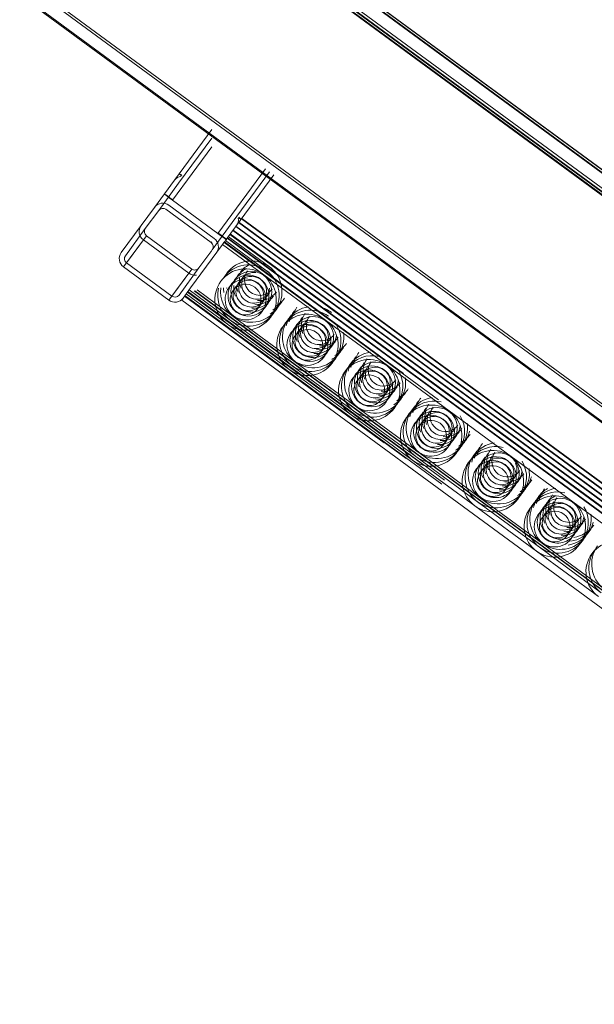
# Model space of a CAD drawing. Header units: metres. Extents: x 135583 to 135939, y 457896 to 458258.
# Tile 189 of 256: x 135780.941 to 135781.165, y 457896.472 to 457896.857. Entities that reach past the tile are written whole.
import ezdxf

# ---------------------------------------------------------------- set-up
doc = ezdxf.new("R2010")
doc.units = ezdxf.units.M
doc.layers.add('NIEUWE INSTALLATIE', color=250, linetype='Continuous', lineweight=0)

msp = doc.modelspace()

# ---------------------------------------------------------------- linework, layer by layer
at = {"layer": 'NIEUWE INSTALLATIE'}
for p, q in [((135779.49854, 457897.93286), (135781.48103, 457896.47637)), ((135779.49911, 457897.93363), (135781.48159, 457896.47714)), ((135779.49558, 457897.92883), (135781.47806, 457896.47234)), ((135779.49585, 457897.9292), (135781.47834, 457896.47271)), ((135781.45663, 457896.57828), (135780.6991, 457897.13483)), ((135780.69926, 457897.13504), (135781.46485, 457896.57258)), ((135781.52185, 457896.53194), (135780.69985, 457897.13585)), ((135781.45955, 457896.5749), (135780.69851, 457897.13403)), ((135780.69866, 457897.13423), (135781.46425, 457896.57177)), ((135780.76309, 457897.09526), (135781.46018, 457896.58312)), ((135780.76325, 457897.09547), (135781.4684, 457896.57741)), ((135781.48852, 457896.56384), (135780.76373, 457897.09602)), ((135780.9503, 457896.95897), (135781.46429, 457896.58135)), ((135781.00138, 457896.79467), (135781.01593, 457896.81448)), ((135781.0006, 457896.78685), (135781.01593, 457896.80772)), ((135781.01593, 457896.8111), (135781.00299, 457896.79348)), ((135781.01833, 457896.77383), (135781.03696, 457896.79919)), ((135781.02157, 457896.77148), (135781.04019, 457896.79682)), ((135781.02394, 457896.77809), (135781.03857, 457896.79801)), ((135780.99359, 457896.78407), (135781.00138, 457896.79467)), ((135781.00299, 457896.79348), (135780.9952, 457896.78288)), ((135781.01691, 457896.7719), (135780.99918, 457896.78492)), ((135781.01833, 457896.77383), (135781.0006, 457896.78685)), ((135780.99359, 457896.78407), (135780.98835, 457896.77694)), ((135780.9952, 457896.78288), (135780.98996, 457896.77576)), ((135780.998, 457896.78331), (135781.01572, 457896.77029)), ((135780.98835, 457896.77694), (135780.98056, 457896.76634)), ((135781.01615, 457896.76749), (135781.02394, 457896.77809)), ((135781.0253, 457896.77656), (135781.34765, 457896.53973)), ((135781.0254, 457896.77671), (135781.34776, 457896.53988)), ((135781.02641, 457896.77808), (135781.34877, 457896.54125)), ((135781.02652, 457896.77823), (135781.34888, 457896.5414)), ((135781.02753, 457896.7796), (135781.34989, 457896.54278)), ((135781.02764, 457896.77975), (135781.35, 457896.54292)), ((135780.98996, 457896.77576), (135780.98217, 457896.76516)), ((135780.9826, 457896.76236), (135780.99039, 457896.77296)), ((135780.99039, 457896.77296), (135781.00812, 457896.75993)), ((135781.34541, 457896.53669), (135781.02306, 457896.77351)), ((135781.0231, 457896.77357), (135781.34546, 457896.53674)), ((135781.02317, 457896.77366), (135781.34552, 457896.53683)), ((135781.02418, 457896.77504), (135781.34653, 457896.53821)), ((135781.02429, 457896.77518), (135781.34664, 457896.53836)), ((135780.98921, 457896.77135), (135780.98142, 457896.76075)), ((135781.00693, 457896.75832), (135780.98921, 457896.77135)), ((135781.00765, 457896.75253), (135781.02015, 457896.76956)), ((135781.01593, 457896.77056), (135781.01572, 457896.77029)), ((135781.03627, 457896.75772), (135781.02015, 457896.76956)), ((135781.02076, 457896.77038), (135781.10463, 457896.70876)), ((135781.02087, 457896.77053), (135781.09094, 457896.71904)), ((135781.03739, 457896.75924), (135781.02127, 457896.77108)), ((135781.3443, 457896.53516), (135781.02194, 457896.77199)), ((135781.02198, 457896.77205), (135781.09206, 457896.72057)), ((135781.02205, 457896.77214), (135781.3444, 457896.53531)), ((135781.02239, 457896.7726), (135781.03851, 457896.76076)), ((135781.01091, 457896.76036), (135781.01593, 457896.76718)), ((135781.00033, 457896.74933), (135780.9826, 457896.76236)), ((135780.98142, 457896.76075), (135780.99915, 457896.74772)), ((135780.99915, 457896.74772), (135781.00693, 457896.75832)), ((135781.00812, 457896.75993), (135781.00033, 457896.74933)), ((135781.01091, 457896.76036), (135781.00313, 457896.74976)), ((135781.02881, 457896.7577), (135781.0288, 457896.75769)), ((135781.0288, 457896.75769), (135781.0288, 457896.75768)), ((135781.02992, 457896.75921), (135781.02991, 457896.7592)), ((135781.02993, 457896.75922), (135781.02992, 457896.75921)), ((135781.06045, 457896.73995), (135781.03627, 457896.75772)), ((135781.03744, 457896.75922), (135781.03833, 457896.75857)), ((135781.03944, 457896.76009), (135781.03855, 457896.76074)), ((135781.02657, 457896.75464), (135781.02656, 457896.75463)), ((135781.02658, 457896.75465), (135781.02657, 457896.75464)), ((135781.02769, 457896.75617), (135781.02768, 457896.75615)), ((135781.02769, 457896.75618), (135781.02769, 457896.75617)), ((135781.00765, 457896.75253), (135781.00474, 457896.74858)), ((135781.10588, 457896.67581), (135781.00547, 457896.74957)), ((135781.02206, 457896.73838), (135781.00594, 457896.75022)), ((135781.00642, 457896.75086), (135781.08447, 457896.69352)), ((135781.00648, 457896.75095), (135781.09301, 457896.68738)), ((135781.09845, 457896.68347), (135781.00652, 457896.75101)), ((135781.10699, 457896.67733), (135781.00659, 457896.7511)), ((135781.02318, 457896.7399), (135781.00706, 457896.75174)), ((135781.0091, 457896.75137), (135781.32749, 457896.51746)), ((135781.3278, 457896.51746), (135781.00931, 457896.75144)), ((135781.01021, 457896.75177), (135781.0243, 457896.74142)), ((135781.03847, 457896.75058), (135781.03848, 457896.75059)), ((135781.03847, 457896.75057), (135781.03847, 457896.75058)), ((135781.03959, 457896.7521), (135781.0396, 457896.75212)), ((135781.03959, 457896.75209), (135781.03959, 457896.7521)), ((135781.00418, 457896.74782), (135781.00473, 457896.74856)), ((135781.00418, 457896.74782), (135781.32653, 457896.51099)), ((135781.0053, 457896.74934), (135781.08335, 457896.692)), ((135781.00536, 457896.74943), (135781.09189, 457896.68586)), ((135781.03623, 457896.74753), (135781.03624, 457896.74754)), ((135781.03624, 457896.74754), (135781.03625, 457896.74755)), ((135781.03735, 457896.74905), (135781.03736, 457896.74906)), ((135781.03736, 457896.74906), (135781.03736, 457896.74907)), ((135781.04624, 457896.72061), (135781.02206, 457896.73838)), ((135781.04736, 457896.72214), (135781.02318, 457896.7399)), ((135781.0243, 457896.74142), (135781.04847, 457896.72366)), ((135781.05186, 457896.7384), (135781.05185, 457896.73839)), ((135781.05187, 457896.73841), (135781.05186, 457896.7384)), ((135781.05298, 457896.73993), (135781.05297, 457896.73991)), ((135781.05299, 457896.73994), (135781.05298, 457896.73993)), ((135781.0541, 457896.74145), (135781.05409, 457896.74144)), ((135781.05411, 457896.74146), (135781.0541, 457896.74145)), ((135781.08462, 457896.72219), (135781.06045, 457896.73995)), ((135781.05075, 457896.73689), (135781.05074, 457896.73688)), ((135781.05074, 457896.73688), (135781.05074, 457896.73687)), ((135781.06376, 457896.73433), (135781.06377, 457896.73434)), ((135781.06377, 457896.73434), (135781.06378, 457896.73435)), ((135781.06153, 457896.7313), (135781.06154, 457896.73131)), ((135781.06153, 457896.73129), (135781.06153, 457896.7313)), ((135781.06264, 457896.73281), (135781.06265, 457896.73282)), ((135781.06265, 457896.73282), (135781.06266, 457896.73283)), ((135781.06041, 457896.72978), (135781.06042, 457896.72979)), ((135781.06041, 457896.72977), (135781.06041, 457896.72978)), ((135781.04847, 457896.72366), (135781.07265, 457896.7059)), ((135781.07828, 457896.72369), (135781.07827, 457896.72367)), ((135781.07828, 457896.7237), (135781.07828, 457896.72369)), ((135781.07041, 457896.70285), (135781.04624, 457896.72061)), ((135781.07153, 457896.70437), (135781.04736, 457896.72214)), ((135781.07492, 457896.71912), (135781.07491, 457896.71911)), ((135781.07493, 457896.71913), (135781.07492, 457896.71912)), ((135781.07604, 457896.72064), (135781.07603, 457896.72063)), ((135781.07605, 457896.72065), (135781.07604, 457896.72064)), ((135781.07716, 457896.72216), (135781.07715, 457896.72215)), ((135781.07717, 457896.72217), (135781.07716, 457896.72216)), ((135781.1088, 457896.70443), (135781.08462, 457896.72219)), ((135781.08682, 457896.71505), (135781.08683, 457896.71506)), ((135781.08683, 457896.71506), (135781.08684, 457896.71507)), ((135781.08794, 457896.71657), (135781.08795, 457896.71658)), ((135781.08795, 457896.71658), (135781.08795, 457896.71659)), ((135781.08458, 457896.712), (135781.08459, 457896.71201)), ((135781.08459, 457896.71201), (135781.0846, 457896.71203)), ((135781.0857, 457896.71353), (135781.08571, 457896.71354)), ((135781.08571, 457896.71354), (135781.08572, 457896.71355)), ((135781.09571, 457896.68661), (135781.07153, 457896.70437)), ((135781.07265, 457896.7059), (135781.09683, 457896.68813)), ((135781.10134, 457896.70441), (135781.10133, 457896.7044)), ((135781.10133, 457896.7044), (135781.10133, 457896.70439)), ((135781.10245, 457896.70592), (135781.10244, 457896.70591)), ((135781.10246, 457896.70593), (135781.10245, 457896.70592)), ((135781.13298, 457896.68667), (135781.1088, 457896.70443)), ((135781.09459, 457896.68509), (135781.07041, 457896.70285)), ((135781.0991, 457896.70136), (135781.09909, 457896.70135)), ((135781.09911, 457896.70137), (135781.0991, 457896.70136)), ((135781.10022, 457896.70288), (135781.10021, 457896.70287)), ((135781.10022, 457896.70289), (135781.10022, 457896.70288)), ((135781.10988, 457896.69576), (135781.10989, 457896.69577)), ((135781.10989, 457896.69577), (135781.10989, 457896.69579)), ((135781.111, 457896.6973), (135781.11101, 457896.69731)), ((135781.111, 457896.69729), (135781.111, 457896.6973)), ((135781.11211, 457896.69881), (135781.11212, 457896.69882)), ((135781.11212, 457896.69882), (135781.11213, 457896.69883)), ((135781.10876, 457896.69424), (135781.10877, 457896.69425)), ((135781.10877, 457896.69425), (135781.10878, 457896.69426)), ((135781.09683, 457896.68813), (135781.121, 457896.67037)), ((135781.12663, 457896.68816), (135781.12662, 457896.68815)), ((135781.12664, 457896.68817), (135781.12663, 457896.68816)), ((135781.11877, 457896.66733), (135781.09459, 457896.68509)), ((135781.11989, 457896.66885), (135781.09571, 457896.68661)), ((135781.12439, 457896.68512), (135781.12438, 457896.68511)), ((135781.1244, 457896.68513), (135781.12439, 457896.68512)), ((135781.12551, 457896.68664), (135781.1255, 457896.68663)), ((135781.12552, 457896.68665), (135781.12551, 457896.68664)), ((135781.15715, 457896.66891), (135781.13298, 457896.68667)), ((135781.12328, 457896.68361), (135781.12327, 457896.68359)), ((135781.12327, 457896.68359), (135781.12327, 457896.68358)), ((135781.13629, 457896.68105), (135781.1363, 457896.68106)), ((135781.1363, 457896.68106), (135781.13631, 457896.68107)), ((135781.13294, 457896.67649), (135781.13295, 457896.6765)), ((135781.13294, 457896.67648), (135781.13294, 457896.67649)), ((135781.13405, 457896.678), (135781.13406, 457896.67801)), ((135781.13406, 457896.67801), (135781.13407, 457896.67802)), ((135781.13517, 457896.67952), (135781.13518, 457896.67953)), ((135781.13518, 457896.67953), (135781.13519, 457896.67955)), ((135781.14406, 457896.65109), (135781.11989, 457896.66885)), ((135781.121, 457896.67037), (135781.14518, 457896.65261)), ((135781.14969, 457896.66888), (135781.14968, 457896.66887)), ((135781.1497, 457896.66889), (135781.14969, 457896.66888)), ((135781.15081, 457896.6704), (135781.1508, 457896.67039)), ((135781.15081, 457896.67041), (135781.15081, 457896.6704)), ((135781.18133, 457896.65114), (135781.15715, 457896.66891)), ((135781.14294, 457896.64957), (135781.11877, 457896.66733)), ((135781.14745, 457896.66583), (135781.14744, 457896.66582)), ((135781.14746, 457896.66584), (135781.14745, 457896.66583)), ((135781.14857, 457896.66735), (135781.14856, 457896.66734)), ((135781.14858, 457896.66737), (135781.14857, 457896.66735)), ((135781.15935, 457896.66176), (135781.15936, 457896.66177)), ((135781.15936, 457896.66177), (135781.15937, 457896.66178)), ((135781.16047, 457896.66328), (135781.16048, 457896.66329)), ((135781.16048, 457896.66329), (135781.16048, 457896.66331)), ((135781.15711, 457896.65872), (135781.15712, 457896.65873)), ((135781.15712, 457896.65873), (135781.15713, 457896.65874)), ((135781.15823, 457896.66024), (135781.15824, 457896.66025)), ((135781.15824, 457896.66025), (135781.15825, 457896.66026)), ((135781.16712, 457896.6318), (135781.14294, 457896.64957)), ((135781.16824, 457896.63333), (135781.14406, 457896.65109)), ((135781.14518, 457896.65261), (135781.16936, 457896.63485))]:
    msp.add_line(p, q, dxfattribs=at)
for centre, major_axis, ratio, start_param, end_param in [((135781.0046, 457896.7923), (-0.00322, 0.00237), 0.999977, 5.497649, 6.283048), ((135781.0064, 457896.79476), (-0.00322, 0.00237), 0.006745, 6.283184, 7.068583), ((135781.00649, 457896.79488), (-0.00322, 0.00237), 0.006745, 5.497785, 6.283186), ((135781.00061, 457896.78688), (-0.00322, 0.00237), 0.006745, 0, 1.570796), ((135781.0007, 457896.78699), (-0.00322, 0.00237), 0.006746, 5.11708, 6.283186), ((135781.0007, 457896.78699), (-0.00161, 0.00118), 0.006746, 4.712389, 6.283185), ((135780.99681, 457896.7817), (-0.00322, 0.00237), 0.999977, 4.712194, 6.28299), ((135780.99681, 457896.7817), (-0.00161, 0.00118), 0.999977, 4.71161, 6.282406), ((135780.99157, 457896.77457), (-0.00322, 0.00237), 0.999977, 0, 1.570796), ((135781.02233, 457896.77928), (-0.00322, 0.00237), 0.999977, 3.141868, 3.927266), ((135781.02413, 457896.78173), (-0.00322, 0.00237), 0.006745, 2.356195, 3.141593), ((135781.02422, 457896.78185), (-0.00322, 0.00237), 0.006745, 3.141593, 3.926992), ((135780.99157, 457896.77457), (-0.00161, 0.00118), 0.999977, 0, 1.570796), ((135781.01834, 457896.77385), (-0.00322, 0.00237), 0.006745, 1.570796, 3.141593), ((135781.01843, 457896.77397), (-0.00161, 0.00118), 0.006745, 3.141593, 4.712389), ((135781.01843, 457896.77397), (-0.00322, 0.00237), 0.006745, 3.141593, 4.307698), ((135781.01454, 457896.76867), (-0.00161, 0.00118), 0.999977, 3.140424, 4.71122), ((135781.01454, 457896.76867), (-0.00322, 0.00237), 0.999977, 3.141203, 4.711999), ((135781.02017, 457896.76957), (0.00178, 0.00242), 0.000001, 5.530033, 7.860737), ((135780.98379, 457896.76397), (-0.00322, 0.00237), 0.999977, 0, 1.570796), ((135780.98379, 457896.76397), (-0.00161, 0.00118), 0.999977, 0, 1.570796), ((135781.03028, 457896.74957), (-0.00967, 0.00711), 0.999977, 4.712584, 6.28338), ((135781.0314, 457896.75109), (-0.00967, 0.00711), 0.999977, 4.712584, 6.28338), ((135781.03363, 457896.75412), (-0.00645, 0.00474), 0.999977, 5.759879, 6.283478), ((135781.0093, 457896.76155), (-0.00323, 0.00237), 0.999977, 1.569969, 2.355367), ((135781.0093, 457896.76155), (-0.00161, 0.00118), 0.999977, 1.569625, 3.140422), ((135781.02917, 457896.74805), (-0.00967, 0.00711), 0.999977, 4.712454, 6.28325), ((135781.03028, 457896.74956), (-0.00645, 0.00474), 0.999977, 3.14169, 6.283283), ((135781.03139, 457896.75108), (-0.00645, 0.00474), 0.999977, 3.141593, 6.283185), ((135781.03251, 457896.7526), (-0.00645, 0.00474), 0.999977, 5.759879, 6.283478), ((135781.03139, 457896.75108), (-0.00484, 0.00355), 0.999977, 3.141463, 6.283055), ((135781.03363, 457896.75412), (-0.00484, 0.00355), 0.999977, 6.282795, 9.424388), ((135781.03251, 457896.7526), (-0.00483, 0.00355), 0.999977, 5.236243, 6.283441), ((135781.03475, 457896.75565), (-0.00484, 0.00355), 0.999977, 6.282925, 9.424518), ((135781.02917, 457896.74805), (-0.00967, 0.00711), 0.999977, 3.141658, 4.712454), ((135781.03028, 457896.74957), (-0.00967, 0.0071), 0.999977, 3.141593, 4.712389), ((135781.0314, 457896.75109), (-0.00967, 0.00711), 0.999977, 3.141658, 4.712454), ((135781.02917, 457896.74805), (-0.00967, 0.0071), 0.999977, 6.28312, 7.853917), ((135781.03028, 457896.74956), (-0.00645, 0.00474), 0.999977, 0.000097, 1.570894), ((135781.02916, 457896.74804), (-0.00645, 0.00474), 0.999977, 3.141495, 6.283088), ((135781.03139, 457896.75108), (-0.00645, 0.00474), 0.999977, 6.283088, 9.42468), ((135781.02916, 457896.74804), (-0.00484, 0.00355), 0.999977, 3.141593, 6.283185), ((135781.03251, 457896.7526), (-0.00645, 0.00474), 0.999977, 0.523843, 1.047442), ((135781.03139, 457896.75108), (-0.00484, 0.00355), 0.999977, 6.282925, 9.424518), ((135781.03028, 457896.74956), (-0.00484, 0.00355), 0.999977, 3.141463, 6.283055), ((135781.03251, 457896.7526), (-0.00484, 0.00355), 0.999977, 6.282925, 9.424518), ((135781.03475, 457896.75565), (-0.00645, 0.00474), 0.999977, 0.523662, 1.04726), ((135781.00152, 457896.75095), (-0.00161, 0.00119), 0.999977, 1.571577, 3.142373), ((135781.03028, 457896.74957), (-0.00967, 0.0071), 0.999977, 0.392526, 1.570623), ((135781.0314, 457896.75109), (-0.00967, 0.00711), 0.999977, 0.512273, 1.570861), ((135781.03252, 457896.75261), (-0.00967, 0.0071), 0.999977, 0.640234, 0.785352), ((135781.02916, 457896.74804), (-0.00645, 0.00474), 0.999977, 0.000292, 3.141885), ((135781.03364, 457896.75414), (-0.00967, 0.0071), 0.999977, 0.768305, 0.785352), ((135781.02916, 457896.74804), (-0.00484, 0.00355), 0.999977, 0, 3.141593), ((135781.03028, 457896.74956), (-0.00484, 0.00355), 0.999977, 6.282925, 9.424518), ((135781.03363, 457896.75412), (-0.00645, 0.00474), 0.999977, 0.841946, 1.047176), ((135781.03475, 457896.75565), (-0.00645, 0.00474), 0.999977, 2.0942, 3.141398), ((135781.03251, 457896.7526), (-0.00484, 0.00355), 0.999977, 3.141332, 3.753063), ((135781.00152, 457896.75095), (-0.00322, 0.00237), 0.999977, 1.571186, 3.141983), ((135781.03251, 457896.7526), (-0.00645, 0.00473), 0.999977, 2.094103, 3.1413), ((135781.03363, 457896.75412), (-0.00645, 0.00474), 0.999977, 2.0942, 3.141398), ((135781.03364, 457896.75414), (-0.00967, 0.0071), 0.999977, 2.748894, 3.141593), ((135781.03476, 457896.75566), (-0.00967, 0.0071), 0.999977, 2.748829, 3.141528), ((135781.03028, 457896.74957), (-0.00967, 0.0071), 0.999977, 1.570666, 3.141463), ((135781.0314, 457896.75109), (-0.00967, 0.0071), 0.999977, 1.570731, 3.141528), ((135781.03028, 457896.74956), (-0.00645, 0.00474), 0.999977, 1.570894, 3.14169), ((135781.03252, 457896.75261), (-0.00967, 0.0071), 0.999977, 2.748764, 3.141463), ((135781.05334, 457896.73028), (-0.00967, 0.00711), 0.999977, 4.712454, 6.28325), ((135781.05446, 457896.73181), (-0.00967, 0.00711), 0.999977, 4.712454, 6.28325), ((135781.0567, 457896.73485), (-0.00967, 0.00711), 0.999977, 0.000071, 0.39277), ((135781.05558, 457896.73333), (-0.00967, 0.0071), 0.999977, 5.497787, 6.283185), ((135781.05782, 457896.73637), (-0.00967, 0.00711), 0.999977, 0.000181, 0.39288), ((135781.05893, 457896.7379), (-0.00967, 0.00711), 0.999977, 0.000046, 0.392745), ((135781.05893, 457896.73788), (-0.00645, 0.00474), 0.999977, 6.282982, 7.330179), ((135781.05558, 457896.73333), (-0.00967, 0.00711), 0.999977, 4.712495, 5.105194), ((135781.02917, 457896.74805), (-0.00967, 0.0071), 0.999977, 1.570731, 3.141528), ((135781.05446, 457896.73181), (-0.00967, 0.00711), 0.999977, 0.000065, 1.570861), ((135781.05558, 457896.73333), (-0.00967, 0.0071), 0.999977, 0, 1.570796), ((135781.05557, 457896.73332), (-0.00645, 0.00474), 0.999977, 0, 3.141593), ((135781.05334, 457896.73027), (-0.00645, 0.00474), 0.999977, 3.141398, 6.28299), ((135781.05445, 457896.7318), (-0.00645, 0.00474), 0.999977, 3.141495, 6.283088), ((135781.05669, 457896.73484), (-0.00645, 0.00474), 0.999977, 6.283031, 7.330228), ((135781.05557, 457896.73332), (-0.00645, 0.00474), 0.999977, 3.14169, 6.283283), ((135781.05781, 457896.73636), (-0.00645, 0.00474), 0.999977, 6.283115, 7.330313), ((135781.05445, 457896.7318), (-0.00484, 0.00355), 0.999977, 3.141463, 6.283055), ((135781.05669, 457896.73484), (-0.00484, 0.00355), 0.999977, 6.283055, 9.424648), ((135781.05557, 457896.73332), (-0.00483, 0.00355), 0.999977, 3.141723, 6.283315), ((135781.05781, 457896.73636), (-0.00484, 0.00355), 0.999977, 6.283055, 9.424648), ((135781.05893, 457896.73788), (-0.00484, 0.00355), 0.999977, 6.282925, 9.424518), ((135781.05334, 457896.73028), (-0.00967, 0.0071), 0.999977, 3.141593, 4.712389), ((135781.05446, 457896.73181), (-0.00967, 0.0071), 0.999977, 3.141528, 4.319625), ((135781.05334, 457896.73028), (-0.00967, 0.00711), 0.999977, 0.000195, 1.570991), ((135781.05334, 457896.73027), (-0.00645, 0.00474), 0.999977, 0, 3.141593), ((135781.05445, 457896.7318), (-0.00645, 0.00474), 0.999977, 0.000195, 1.570991), ((135781.05445, 457896.7318), (-0.00483, 0.00355), 0.999977, 0.00013, 3.141723), ((135781.05334, 457896.73027), (-0.00484, 0.00355), 0.999977, 3.141593, 6.283185), ((135781.05557, 457896.73332), (-0.00484, 0.00355), 0.999977, 6.283055, 9.424648), ((135781.05558, 457896.73333), (-0.00967, 0.00711), 0.999977, 3.141685, 3.927083), ((135781.05334, 457896.73027), (-0.00484, 0.00355), 0.999977, 0, 3.141593), ((135781.05781, 457896.73636), (-0.00645, 0.00474), 0.999977, 2.0942, 3.141398), ((135781.05893, 457896.73788), (-0.00645, 0.00474), 0.999977, 2.094298, 3.141495), ((135781.05669, 457896.73484), (-0.00645, 0.00474), 0.999977, 3.141593, 3.665191), ((135781.05893, 457896.7379), (-0.00967, 0.0071), 0.999977, 2.748894, 3.141593), ((135781.05445, 457896.7318), (-0.00645, 0.00474), 0.999977, 1.570894, 3.14169), ((135781.05669, 457896.73484), (-0.00645, 0.00474), 0.999977, 2.094298, 3.141495), ((135781.0567, 457896.73485), (-0.00967, 0.00711), 0.999977, 2.748959, 3.141658), ((135781.05782, 457896.73637), (-0.00967, 0.0071), 0.999977, 2.748829, 3.141528), ((135781.07864, 457896.71404), (-0.00967, 0.00711), 0.999977, 5.105229, 6.283327), ((135781.07976, 457896.71557), (-0.00967, 0.00711), 0.999977, 5.497982, 6.28338), ((135781.08311, 457896.72013), (-0.00967, 0.00711), 0.999977, 0.000141, 0.39284), ((135781.05334, 457896.73028), (-0.00967, 0.00711), 0.999977, 1.570926, 3.141723), ((135781.05446, 457896.73181), (-0.00967, 0.0071), 0.999977, 1.570731, 3.141528), ((135781.05558, 457896.73333), (-0.00967, 0.00711), 0.999977, 1.570861, 3.141658), ((135781.07976, 457896.71557), (-0.00967, 0.0071), 0.999977, 6.28312, 7.853917), ((135781.07752, 457896.71252), (-0.00967, 0.00711), 0.999977, 4.712649, 6.283445), ((135781.08087, 457896.71709), (-0.00967, 0.00711), 0.999977, 0.000276, 0.392975), ((135781.08199, 457896.71861), (-0.00967, 0.00711), 0.999977, 0.000191, 0.39289), ((135781.07975, 457896.71556), (-0.00645, 0.00474), 0.999977, 3.141983, 6.283575), ((135781.08198, 457896.7186), (-0.00645, 0.00474), 0.999977, 6.283053, 7.330251), ((135781.0831, 457896.72012), (-0.00645, 0.00474), 0.999977, 6.283102, 7.330299), ((135781.0831, 457896.72012), (-0.00484, 0.00355), 0.999977, 6.282796, 9.424388), ((135781.07752, 457896.71252), (-0.00967, 0.0071), 0.999977, 0, 1.570796), ((135781.07864, 457896.71404), (-0.00967, 0.0071), 0.999977, 6.283055, 7.853852), ((135781.07863, 457896.71403), (-0.00645, 0.00474), 0.999977, 6.283088, 7.853884), ((135781.07751, 457896.71251), (-0.00645, 0.00474), 0.999977, 3.141593, 6.283185), ((135781.07975, 457896.71556), (-0.00645, 0.00473), 0.999977, 6.282893, 9.424486), ((135781.07863, 457896.71403), (-0.00645, 0.00474), 0.999977, 3.141885, 6.283478), ((135781.08087, 457896.71708), (-0.00645, 0.00474), 0.999977, 0.000014, 1.047212), ((135781.07975, 457896.71556), (-0.00484, 0.00355), 0.999977, 6.282925, 9.424518), ((135781.07863, 457896.71403), (-0.00483, 0.00355), 0.999977, 3.141983, 6.283575), ((135781.08087, 457896.71708), (-0.00484, 0.00355), 0.999977, 0, 3.141593), ((135781.07975, 457896.71556), (-0.00483, 0.00355), 0.999977, 3.141723, 6.283315), ((135781.08198, 457896.7186), (-0.00484, 0.00355), 0.999977, 6.282795, 9.424388), ((135781.07752, 457896.71252), (-0.00967, 0.00711), 0.999977, 3.141658, 4.712454), ((135781.07864, 457896.71404), (-0.00967, 0.00711), 0.999977, 3.141788, 4.319885), ((135781.07751, 457896.71251), (-0.00645, 0.00474), 0.999977, 6.28299, 9.424583), ((135781.07751, 457896.71251), (-0.00484, 0.00355), 0.999977, 6.282925, 9.424518), ((135781.07863, 457896.71403), (-0.00484, 0.00355), 0.999977, 6.282795, 9.424388), ((135781.07751, 457896.71251), (-0.00483, 0.00355), 0.999977, 3.141853, 6.283445), ((135781.0831, 457896.72012), (-0.00645, 0.00473), 0.999977, 2.094103, 3.1413), ((135781.08087, 457896.71708), (-0.00645, 0.00474), 0.999977, 3.141494, 3.665093), ((135781.07976, 457896.71557), (-0.00967, 0.0071), 0.999977, 3.141547, 3.926945), ((135781.08087, 457896.71708), (-0.00645, 0.00473), 0.999977, 2.094103, 3.1413), ((135781.08198, 457896.7186), (-0.00645, 0.00474), 0.999977, 2.094298, 3.141495), ((135781.08199, 457896.71861), (-0.00967, 0.0071), 0.999977, 2.748764, 3.141463), ((135781.08311, 457896.72013), (-0.00967, 0.0071), 0.999977, 2.748764, 3.141463), ((135781.07976, 457896.71557), (-0.00967, 0.0071), 0.999977, 1.570731, 3.141528), ((135781.07863, 457896.71403), (-0.00645, 0.00474), 0.999977, 1.570894, 3.14169), ((135781.08087, 457896.71709), (-0.00967, 0.0071), 0.999977, 2.748699, 3.141398), ((135781.10281, 457896.69628), (-0.00967, 0.0071), 0.999977, 5.105099, 6.283196), ((135781.10393, 457896.6978), (-0.00967, 0.0071), 0.999977, 5.497722, 6.28312), ((135781.10617, 457896.70085), (-0.00967, 0.0071), 0.999977, 6.283157, 6.675856), ((135781.10729, 457896.70237), (-0.00967, 0.0071), 0.999977, 6.283147, 6.675846), ((135781.07752, 457896.71252), (-0.00967, 0.0071), 0.999977, 1.570601, 3.141398), ((135781.07864, 457896.71404), (-0.00967, 0.0071), 0.999977, 1.570731, 3.141528), ((135781.10281, 457896.69628), (-0.00967, 0.0071), 0.999977, 6.28312, 7.853917), ((135781.10393, 457896.6978), (-0.00967, 0.0071), 0.999977, 6.28312, 7.853917), ((135781.1017, 457896.69476), (-0.00967, 0.00711), 0.999977, 4.712454, 6.28325), ((135781.10505, 457896.69933), (-0.00967, 0.0071), 0.999977, 6.283136, 6.675835), ((135781.10281, 457896.69627), (-0.00645, 0.00474), 0.999977, 3.141885, 6.283478), ((135781.10504, 457896.69932), (-0.00645, 0.00474), 0.999977, 6.283018, 7.330215), ((135781.10392, 457896.69779), (-0.00645, 0.00474), 0.999977, 3.141788, 6.28338), ((135781.10616, 457896.70084), (-0.00645, 0.00474), 0.999977, 6.283031, 7.330228), ((135781.10728, 457896.70236), (-0.00645, 0.00474), 0.999977, 6.282946, 7.330144), ((135781.10392, 457896.69779), (-0.00484, 0.00355), 0.999977, 3.141593, 6.283185), ((135781.10616, 457896.70084), (-0.00484, 0.00355), 0.999977, 6.282536, 9.424128), ((135781.10728, 457896.70236), (-0.00484, 0.00355), 0.999977, 6.282666, 9.424258), ((135781.1017, 457896.69476), (-0.00967, 0.00711), 0.999977, 3.141723, 4.712519), ((135781.1017, 457896.69476), (-0.00967, 0.0071), 0.999977, 6.28312, 7.853917), ((135781.10281, 457896.69627), (-0.00645, 0.00474), 0.999977, 6.28299, 7.853787), ((135781.10392, 457896.69779), (-0.00645, 0.00474), 0.999977, 6.28299, 9.424583), ((135781.10169, 457896.69475), (-0.00645, 0.00474), 0.999977, 3.141593, 6.283185), ((135781.10281, 457896.69627), (-0.00484, 0.00355), 0.999977, 6.282795, 9.424388), ((135781.10169, 457896.69475), (-0.00484, 0.00355), 0.999977, 3.141463, 6.283055), ((135781.10392, 457896.69779), (-0.00484, 0.00355), 0.999977, 6.282665, 9.424258), ((135781.10281, 457896.69627), (-0.00484, 0.00355), 0.999977, 3.141593, 6.283185), ((135781.10504, 457896.69932), (-0.00484, 0.00355), 0.999977, 6.283055, 9.424648), ((135781.10281, 457896.69628), (-0.00967, 0.00711), 0.999977, 3.141788, 4.319885), ((135781.10393, 457896.6978), (-0.00967, 0.00711), 0.999977, 3.141685, 3.927083), ((135781.10169, 457896.69475), (-0.00645, 0.00474), 0.999977, 0, 3.141593), ((135781.10169, 457896.69475), (-0.00484, 0.00355), 0.999977, 6.282925, 9.424518), ((135781.10616, 457896.70084), (-0.00645, 0.00474), 0.999977, 2.0942, 3.141398), ((135781.10728, 457896.70236), (-0.00645, 0.00473), 0.999977, 2.094103, 3.1413), ((135781.10504, 457896.69932), (-0.00645, 0.00474), 0.999977, 3.141845, 3.665444), ((135781.10505, 457896.69933), (-0.00967, 0.0071), 0.999977, 3.141519, 3.534218), ((135781.10504, 457896.69932), (-0.00645, 0.00474), 0.999977, 2.094298, 3.141495), ((135781.10505, 457896.69933), (-0.00967, 0.0071), 0.999977, 2.748894, 3.141593), ((135781.10617, 457896.70085), (-0.00967, 0.0071), 0.999977, 2.748764, 3.141463), ((135781.10729, 457896.70237), (-0.00967, 0.0071), 0.999977, 2.748894, 3.141593), ((135781.12811, 457896.68004), (-0.00967, 0.00711), 0.999977, 5.497852, 6.28325), ((135781.10281, 457896.69628), (-0.00967, 0.00711), 0.999977, 1.570861, 3.141658), ((135781.10393, 457896.6978), (-0.00967, 0.0071), 0.999977, 1.570796, 3.141593), ((135781.10281, 457896.69627), (-0.00645, 0.00474), 0.999977, 1.570699, 3.141495), ((135781.12587, 457896.677), (-0.00967, 0.0071), 0.999977, 4.712389, 6.283185), ((135781.12699, 457896.67852), (-0.00967, 0.00711), 0.999977, 5.105279, 6.283376), ((135781.12923, 457896.68156), (-0.00967, 0.00711), 0.999977, 0.000092, 0.392791), ((135781.13035, 457896.68309), (-0.00967, 0.00711), 0.999977, 0.000212, 0.392911), ((135781.13146, 457896.68461), (-0.00967, 0.00711), 0.999977, 0.000156, 0.392855), ((135781.1281, 457896.68003), (-0.00645, 0.00474), 0.999977, 3.141885, 6.283478), ((135781.13146, 457896.6846), (-0.00645, 0.00474), 0.999977, 0.000365, 1.047562), ((135781.13146, 457896.6846), (-0.00484, 0.00355), 0.999977, 6.282926, 9.424518), ((135781.1017, 457896.69476), (-0.00967, 0.0071), 0.999977, 1.570796, 3.141593), ((135781.12587, 457896.677), (-0.00967, 0.0071), 0.999977, 0, 1.570796), ((135781.12699, 457896.67852), (-0.00967, 0.0071), 0.999977, 0, 1.570796), ((135781.12811, 457896.68004), (-0.00967, 0.00711), 0.999977, 0.000065, 1.570861), ((135781.12586, 457896.67699), (-0.00645, 0.00474), 0.999977, 3.141593, 6.283185), ((135781.1281, 457896.68003), (-0.00645, 0.00474), 0.999977, 6.283088, 9.42468), ((135781.12698, 457896.67851), (-0.00645, 0.00474), 0.999977, 3.141593, 6.283185), ((135781.12922, 457896.68155), (-0.00645, 0.00474), 0.999977, 6.283138, 7.330335), ((135781.13034, 457896.68308), (-0.00645, 0.00474), 0.999977, 0.000099, 1.047296), ((135781.12698, 457896.67851), (-0.00483, 0.00355), 0.999977, 3.141723, 6.283315), ((135781.12922, 457896.68155), (-0.00483, 0.00355), 0.999977, 0.00026, 3.141853), ((135781.1281, 457896.68003), (-0.00483, 0.00355), 0.999977, 3.141723, 6.283315), ((135781.13034, 457896.68308), (-0.00484, 0.00355), 0.999977, 0, 3.141593), ((135781.12587, 457896.677), (-0.00967, 0.0071), 0.999977, 3.141593, 4.712389), ((135781.12699, 457896.67852), (-0.00967, 0.0071), 0.999977, 3.141528, 4.319625), ((135781.12586, 457896.67699), (-0.00645, 0.00473), 0.999977, 6.282893, 9.424485), ((135781.12698, 457896.67851), (-0.00645, 0.00474), 0.999977, 6.283088, 7.853884), ((135781.12586, 457896.67699), (-0.00484, 0.00355), 0.999977, 6.283055, 9.424648), ((135781.12698, 457896.67851), (-0.00484, 0.00355), 0.999977, 6.283055, 9.424648), ((135781.12586, 457896.67699), (-0.00483, 0.00355), 0.999977, 3.141723, 6.283315), ((135781.1281, 457896.68003), (-0.00483, 0.00355), 0.999977, 0.00026, 3.141853), ((135781.12922, 457896.68155), (-0.00484, 0.00355), 0.999977, 3.141463, 4.18866), ((135781.12922, 457896.68155), (-0.00645, 0.00474), 0.999977, 3.141663, 3.665262), ((135781.12811, 457896.68004), (-0.00967, 0.0071), 0.999977, 3.141409, 3.926807), ((135781.12922, 457896.68155), (-0.00645, 0.00474), 0.999977, 2.094687, 3.141885), ((135781.13034, 457896.68308), (-0.00645, 0.00474), 0.999977, 2.094298, 3.141495), ((135781.13146, 457896.6846), (-0.00645, 0.00474), 0.999977, 2.094298, 3.141495), ((135781.13146, 457896.68461), (-0.00967, 0.00711), 0.999977, 2.748959, 3.141658), ((135781.12923, 457896.68156), (-0.00967, 0.0071), 0.999977, 3.141569, 3.534268), ((135781.12811, 457896.68004), (-0.00967, 0.0071), 0.999977, 1.570731, 3.141528), ((135781.12698, 457896.67851), (-0.00645, 0.00474), 0.999977, 1.570796, 3.141593), ((135781.12923, 457896.68156), (-0.00967, 0.0071), 0.999977, 2.748829, 3.141528), ((135781.13035, 457896.68309), (-0.00967, 0.0071), 0.999977, 2.748699, 3.141398), ((135781.15117, 457896.66076), (-0.00967, 0.00711), 0.999977, 5.105289, 6.283387), ((135781.15229, 457896.66228), (-0.00967, 0.00711), 0.999977, 5.497852, 6.28325), ((135781.1534, 457896.6638), (-0.00967, 0.00711), 0.999977, 5.890681, 6.28338), ((135781.15564, 457896.66685), (-0.00967, 0.0071), 0.999977, 6.283136, 6.675835), ((135781.12587, 457896.677), (-0.00967, 0.0071), 0.999977, 1.570796, 3.141593), ((135781.12699, 457896.67852), (-0.00967, 0.0071), 0.999977, 1.570731, 3.141528), ((135781.15229, 457896.66228), (-0.00967, 0.0071), 0.999977, 6.28312, 7.853917), ((135781.15005, 457896.65924), (-0.00967, 0.00711), 0.999977, 4.712519, 6.283315), ((135781.1534, 457896.6638), (-0.00967, 0.00711), 0.999977, 0.000226, 0.392925), ((135781.15452, 457896.66532), (-0.00967, 0.0071), 0.999977, 6.283171, 6.675871), ((135781.15116, 457896.66075), (-0.00645, 0.00474), 0.999977, 3.141788, 6.28338), ((135781.15228, 457896.66227), (-0.00645, 0.00474), 0.999977, 3.141495, 6.283088), ((135781.15451, 457896.66531), (-0.00645, 0.00474), 0.999977, 6.283066, 7.330264), ((135781.1534, 457896.66379), (-0.00645, 0.00474), 0.999977, 5.759587, 6.283185), ((135781.15563, 457896.66684), (-0.00645, 0.00474), 0.999977, 6.283151, 7.330348), ((135781.15451, 457896.66531), (-0.00483, 0.00355), 0.999977, 0.00013, 3.141723), ((135781.15563, 457896.66684), (-0.00484, 0.00355), 0.999977, 6.283055, 9.424648), ((135781.15005, 457896.65924), (-0.00967, 0.00711), 0.999977, 3.141788, 4.712584), ((135781.15005, 457896.65924), (-0.00967, 0.0071), 0.999977, 6.283055, 7.853852), ((135781.15117, 457896.66076), (-0.00967, 0.0071), 0.999977, 6.283055, 7.853852), ((135781.15116, 457896.66075), (-0.00645, 0.00474), 0.999977, 6.283088, 7.853884), ((135781.15228, 457896.66227), (-0.00645, 0.00474), 0.999977, 0, 3.141593), ((135781.15004, 457896.65923), (-0.00645, 0.00474), 0.999977, 3.141788, 6.28338), ((135781.1534, 457896.66379), (-0.00645, 0.00474), 0.999977, 0.000063, 1.04726), ((135781.15004, 457896.65923), (-0.00483, 0.00355), 0.999977, 3.141853, 6.283445), ((135781.15228, 457896.66227), (-0.00484, 0.00355), 0.999977, 0, 3.141593), ((135781.15116, 457896.66075), (-0.00483, 0.00355), 0.999977, 3.141853, 6.283445), ((135781.1534, 457896.66379), (-0.00483, 0.00355), 0.999977, 0.00026, 3.141852), ((135781.15228, 457896.66227), (-0.00483, 0.00355), 0.999977, 3.141723, 6.283315), ((135781.15117, 457896.66076), (-0.00967, 0.00711), 0.999977, 3.141658, 4.319755), ((135781.15004, 457896.65923), (-0.00645, 0.00474), 0.999977, 6.28299, 9.424583), ((135781.15004, 457896.65923), (-0.00484, 0.00355), 0.999977, 6.282925, 9.424518), ((135781.15116, 457896.66075), (-0.00484, 0.00355), 0.999977, 6.283055, 9.424648), ((135781.15563, 457896.66684), (-0.00645, 0.00474), 0.999977, 2.094395, 3.141593), ((135781.1534, 457896.66379), (-0.00645, 0.00474), 0.999977, 3.141712, 3.66531), ((135781.15229, 457896.66228), (-0.00967, 0.0071), 0.999977, 3.141593, 3.926991), ((135781.1534, 457896.66379), (-0.00645, 0.00474), 0.999977, 2.094298, 3.141495), ((135781.15451, 457896.66531), (-0.00645, 0.00474), 0.999977, 2.094395, 3.141593), ((135781.15452, 457896.66532), (-0.00967, 0.00711), 0.999977, 2.356324, 3.141723), ((135781.15564, 457896.66685), (-0.00967, 0.00711), 0.999977, 2.356389, 3.141788), ((135781.1534, 457896.6638), (-0.00967, 0.0071), 0.999977, 3.141579, 3.534278), ((135781.15117, 457896.66076), (-0.00967, 0.0071), 0.999977, 1.570601, 3.141398), ((135781.15229, 457896.66228), (-0.00967, 0.0071), 0.999977, 1.570666, 3.141463), ((135781.15116, 457896.66075), (-0.00645, 0.00474), 0.999977, 1.570601, 3.141398), ((135781.1534, 457896.6638), (-0.00967, 0.0071), 0.999977, 2.356, 3.141398), ((135781.17423, 457896.64147), (-0.00967, 0.00711), 0.999977, 4.712454, 6.28325), ((135781.15005, 457896.65924), (-0.00967, 0.0071), 0.999977, 1.570731, 3.141528), ((135781.17534, 457896.643), (-0.00967, 0.0071), 0.999977, 6.28312, 7.853917), ((135781.17646, 457896.64452), (-0.00967, 0.00711), 0.999977, 0.000065, 1.570861), ((135781.17423, 457896.64147), (-0.00967, 0.0071), 0.999977, 6.28312, 7.853917)]:
    msp.add_ellipse(centre, major_axis=major_axis, ratio=ratio, start_param=start_param, end_param=end_param, dxfattribs=at)

doc.saveas('drawing.dxf')
